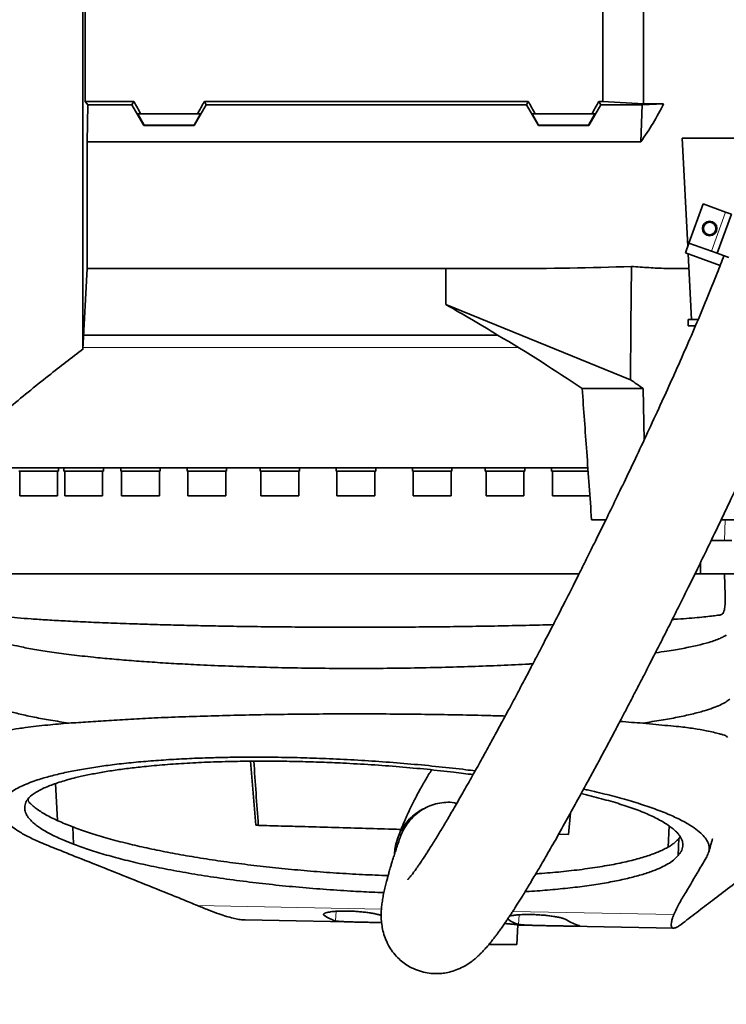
# Model space of a CAD drawing. Header units: millimetres. Extents: x 0 to 11920, y 0 to 8400.
# Tile 35 of 46: x 8871 to 9211, y 4651 to 5125. Entities that reach past the tile are written whole.
import ezdxf

# ---------------------------------------------------------------- set-up
doc = ezdxf.new("R2010")
doc.units = ezdxf.units.MM
doc.header["$LTSCALE"] = 20
doc.layers.add('THICK_LINE', color=7, linetype='Continuous')
doc.styles.add('SLDTEXTSTYLE0', font='TXT', dxfattribs={"width": 0.605})
doc.dimstyles.new('SLDDIMSTYLE0', dxfattribs={"dimtxt": 70, "dimasz": 70, "dimexe": 0, "dimexo": 0.0625, "dimgap": 17.5, "dimtad": 1, "dimdec": 4, "dimlfac": 20, "dimzin": 12, "dimdsep": 46, "dimtxsty": 'SLDTEXTSTYLE0', "dimsah": 1, "dimcen": 0.09, "dimadec": 1, "dimazin": 3, "dimtfac": 1, "dimtofl": 0, "dimtmove": 0, "dimatfit": 3, "dimfxl": 1, "dimfrac": 2, "dimtolj": 1, "dimtzin": 12, "dimarcsym": 0})

# ---------------------------------------------------------------- blocks, each defined once
blk = doc.blocks.new('_D_1')
at = {"layer": 'THICK_LINE'}
for p, q in [((10553.28, 5132.52), (11483.72, 5132.52)), ((6065.91, 4671.14), (5923.93, 4646.11))]:
    blk.add_line(p, q, dxfattribs=at)
blk.add_arc((8682.55, 5132.52), 2771.17, 190, 360, dxfattribs=at)
for points in [[(11453.72, 5132.52), (11442.84, 5062.66), (11462.84, 5062.4)], [(5953.47, 4651.31), (5956.67, 4580.68), (5976.32, 4584.4)]]:
    blk.add_solid(points, dxfattribs=at)
at = {"layer": 'THICK_LINE', "insert": (8817.13, 2453.12), "char_height": 70, "attachment_point": 1, "rotation": 5, "style": 'SLDTEXTSTYLE0'}
blk.add_mtext('170°', dxfattribs=at)

msp = doc.modelspace()

# ---------------------------------------------------------------- linework, layer by layer
at = {"color": 7, "linetype": 'Continuous', "lineweight": 35}
for p, q in [((8902.0248309, 5132.5242098), (8902.0248309, 5085.5393553)), ((9151.5467826, 5085.5393553), (9151.5467826, 5132.5242098)), ((9171.0467826, 5084.4278623), (9171.0467826, 5132.5242098)), ((8903.4539632, 5083.9753457), (8902.0248309, 5085.5393553)), ((8925.5555268, 5085.5393553), (8902.0248309, 5085.5393553)), ((8903.0467826, 5066.084722), (8903.4539632, 5083.9753457)), ((8903.4539632, 5083.9753457), (8924.6525455, 5083.9753457)), ((8924.6525455, 5083.9753457), (8925.5555268, 5085.5393553)), ((8930.4154626, 5073.9570109), (8924.6525455, 5083.9753457)), ((8954.6781026, 5073.9570109), (8960.4410197, 5083.9753457)), ((8959.5380384, 5085.5393553), (9115.5555268, 5085.5393553)), ((8960.4410197, 5083.9753457), (8959.5380384, 5085.5393553)), ((9114.6525455, 5083.9753457), (8960.4410197, 5083.9753457)), ((9114.6525455, 5083.9753457), (9115.5555268, 5085.5393553)), ((9120.4154626, 5073.9570109), (9114.6525455, 5083.9753457)), ((9144.6781026, 5073.9570109), (9150.4410197, 5083.9753457)), ((9149.5380384, 5085.5393553), (9151.5467826, 5085.5393553)), ((9150.4410197, 5083.9753457), (9149.5380384, 5085.5393553)), ((9170.4823236, 5083.9753457), (9150.4410197, 5083.9753457)), ((9171.0467826, 5084.4278623), (9151.5467826, 5085.5393553)), ((9169.7377704, 5066.084722), (9170.4823236, 5083.9753457)), ((9180.7725581, 5084.4278623), (9170.4823236, 5083.9753457)), ((9171.0467826, 5084.4278623), (9180.7725581, 5084.4278623)), ((8928.8966974, 5079.5242098), (8927.4374867, 5079.5242098)), ((8927.4374867, 5079.5242098), (8930.5335865, 5074.1616075)), ((8928.8966974, 5079.5242098), (8956.1968678, 5079.5242098)), ((8957.6560786, 5079.5242098), (8954.5599787, 5074.1616075)), ((8956.1968678, 5079.5242098), (8957.6560786, 5079.5242098)), ((9118.8966974, 5079.5242098), (9117.4374867, 5079.5242098)), ((9117.4374867, 5079.5242098), (9120.5335865, 5074.1616075)), ((9118.8966974, 5079.5242098), (9146.1968678, 5079.5242098)), ((9147.6560786, 5079.5242098), (9144.5599787, 5074.1616075)), ((9146.1968678, 5079.5242098), (9147.6560786, 5079.5242098)), ((8930.5335865, 5074.1616075), (8930.4154626, 5073.9570109)), ((8954.5599787, 5074.1616075), (8930.5335865, 5074.1616075)), ((8954.6781026, 5073.9570109), (8954.5599787, 5074.1616075)), ((9120.4154626, 5073.9570109), (9120.5335865, 5074.1616075)), ((9144.5599787, 5074.1616075), (9120.5335865, 5074.1616075)), ((9144.6781026, 5073.9570109), (9144.5599787, 5074.1616075)), ((8954.6781026, 5073.9570109), (8930.4154626, 5073.9570109)), ((9144.6781026, 5073.9570109), (9120.4154626, 5073.9570109)), ((8903.0467826, 5066.084722), (8903.0467826, 5005.0242098)), ((9169.7377704, 5066.084722), (8903.0467826, 5066.084722)), ((9237.9249203, 5067.8226479), (9189.6834225, 5067.8226479)), ((9189.6834225, 5067.8226479), (9192.4057196, 5015.8781251)), ((9192.9433179, 5017.3551643), (9199.7837208, 5036.1490167)), ((9210.5901859, 5032.215785), (9199.7837208, 5036.1490167)), ((9213.4092638, 5031.1897246), (9210.5901859, 5032.215785)), ((9206.5688609, 5012.3958722), (9213.4092638, 5031.1897246)), ((9192.9433179, 5017.3551643), (9191.2332172, 5012.6567011)), ((9203.7497831, 5013.4219326), (9192.9433179, 5017.3551643)), ((9191.2332172, 5012.6567011), (9208.0291194, 5006.5434927)), ((9206.5688609, 5012.3958722), (9203.7497831, 5013.4219326)), ((9192.6006305, 5012.1590034), (9194.2585398, 4980.5242098)), ((9212.2070167, 5010.3437513), (9206.5688609, 5012.3958722)), ((8901.0159885, 4966.2743507), (8903.0467826, 5005.0242098)), ((8903.0467826, 5005.0242098), (9105.7062327, 5005.0242098)), ((9075.7745008, 5005.0242098), (9075.7946125, 4987.7519839)), ((9188.5321447, 5005.0242098), (9192.9745492, 5005.0242098)), ((9164.8130103, 4951.4997174), (9075.7946125, 4987.7519839)), ((9192.5467826, 4980.5242098), (9192.5467826, 4977.5242098)), ((9194.2585398, 4980.5242098), (9192.5467826, 4980.5242098)), ((9194.2585398, 4980.5242098), (9197.3980841, 4980.5242098)), ((9196.1358567, 4977.5242098), (9192.5467826, 4977.5242098)), ((9195.7612179, 4977.5242098), (9195.7030839, 4976.5249864)), ((9100.8100959, 4973.0242098), (8901.3697337, 4973.0242098)), ((9141.5338107, 4947.2145091), (9170.9394399, 4947.2145091)), ((9171.3147342, 4922.3774512), (9170.9394399, 4947.2145091)), ((9144.3653549, 4909.0242098), (8846.0467826, 4909.0242098)), ((8889.1932988, 4907.5242098), (8889.1932988, 4909.0242098)), ((8891.8817209, 4909.0242098), (8891.8817209, 4907.5242098)), ((8910.8817209, 4907.5242098), (8910.8817209, 4909.0242098)), ((8919.3026856, 4909.0242098), (8919.3026856, 4907.5242098)), ((8938.3026856, 4907.5242098), (8938.3026856, 4909.0242098)), ((8951.2577651, 4909.0242098), (8951.2577651, 4907.5242098)), ((8970.2577651, 4907.5242098), (8970.2577651, 4909.0242098)), ((8986.3503692, 4909.0242098), (8986.3503692, 4907.5242098)), ((9005.3503692, 4907.5242098), (9005.3503692, 4909.0242098)), ((9023.0467826, 4909.0242098), (9023.0467826, 4907.5242098)), ((9042.0467826, 4907.5242098), (9042.0467826, 4909.0242098)), ((9059.743196, 4909.0242098), (9059.743196, 4907.5242098)), ((9078.743196, 4907.5242098), (9078.743196, 4909.0242098)), ((9094.8358001, 4909.0242098), (9094.8358001, 4907.5242098)), ((9113.8358001, 4907.5242098), (9113.8358001, 4909.0242098)), ((9126.7908796, 4909.0242098), (9126.7908796, 4907.5242098)), ((8889.1932988, 4907.5242098), (8870.1932988, 4907.5242098)), ((8870.5582988, 4907.5242098), (8870.5582988, 4895.5242098)), ((8888.8282988, 4895.5242098), (8888.8282988, 4907.5242098)), ((8910.8817209, 4907.5242098), (8891.8817209, 4907.5242098)), ((8892.2467209, 4907.5242098), (8892.2467209, 4895.5242098)), ((8910.5167209, 4895.5242098), (8910.5167209, 4907.5242098)), ((8938.3026856, 4907.5242098), (8919.3026856, 4907.5242098)), ((8919.6676856, 4907.5242098), (8919.6676856, 4895.5242098)), ((8937.9376856, 4895.5242098), (8937.9376856, 4907.5242098)), ((8970.2577651, 4907.5242098), (8951.2577651, 4907.5242098)), ((8951.6227651, 4907.5242098), (8951.6227651, 4895.5242098)), ((8969.8927651, 4895.5242098), (8969.8927651, 4907.5242098)), ((9005.3503692, 4907.5242098), (8986.3503692, 4907.5242098)), ((8986.7153692, 4907.5242098), (8986.7153692, 4895.5242098)), ((9004.9853692, 4895.5242098), (9004.9853692, 4907.5242098)), ((9042.0467826, 4907.5242098), (9023.0467826, 4907.5242098)), ((9023.4117826, 4907.5242098), (9023.4117826, 4895.5242098)), ((9041.6817826, 4895.5242098), (9041.6817826, 4907.5242098)), ((9078.743196, 4907.5242098), (9059.743196, 4907.5242098)), ((9060.108196, 4907.5242098), (9060.108196, 4895.5242098)), ((9078.378196, 4895.5242098), (9078.378196, 4907.5242098)), ((9113.8358001, 4907.5242098), (9094.8358001, 4907.5242098)), ((9095.2008001, 4907.5242098), (9095.2008001, 4895.5242098)), ((9113.4708001, 4895.5242098), (9113.4708001, 4907.5242098)), ((9144.4446959, 4907.5242098), (9126.7908796, 4907.5242098)), ((9127.1558796, 4907.5242098), (9127.1558796, 4895.5242098)), ((8870.5582988, 4895.5242098), (8880.9269594, 4895.5242098)), ((8880.9269594, 4895.5242098), (8888.8282988, 4895.5242098)), ((8892.2467209, 4895.5242098), (8904.4702973, 4895.5242098)), ((8904.4702973, 4895.5242098), (8910.5167209, 4895.5242098)), ((8919.6676856, 4895.5242098), (8933.6111922, 4895.5242098)), ((8933.6111922, 4895.5242098), (8937.9376856, 4895.5242098)), ((8951.6227651, 4895.5242098), (8967.0760471, 4895.5242098)), ((8967.0760471, 4895.5242098), (8969.8927651, 4895.5242098)), ((8986.7153692, 4895.5242098), (9003.4022873, 4895.5242098)), ((9003.4022873, 4895.5242098), (9004.9853692, 4895.5242098)), ((9023.4117826, 4895.5242098), (9041.0022818, 4895.5242098)), ((9041.0022818, 4895.5242098), (9041.6817826, 4895.5242098)), ((9060.108196, 4895.5242098), (9078.2327304, 4895.5242098)), ((9078.2327304, 4895.5242098), (9078.378196, 4895.5242098)), ((9095.2008001, 4895.5242098), (9113.4708001, 4895.5242098)), ((9127.1558796, 4895.5242098), (9145.4258796, 4895.5242098)), ((9152.9289756, 4884.0242098), (9146.06861, 4884.0242098)), ((9248.1475613, 4884.0242098), (9208.4752645, 4884.0242098)), ((9203.7676512, 4874.0242098), (9213.65032, 4874.0242098)), ((9198.5467826, 4858.0242098), (9198.5467826, 4863.4992146)), ((8855.0467826, 4858.0242098), (9140.1307785, 4858.0242098)), ((9196.024861, 4858.0242098), (9210.0467826, 4858.0242098)), ((9210.4085125, 4847.6656221), (9210.0467826, 4858.0242098)), ((8894.2636732, 4786.1503531), (8894.2683203, 4786.1496847)), ((9170.8297045, 4786.1503262), (9170.846781, 4786.1527827)), ((8984.2931002, 4736.9083024), (8981.7144284, 4767.7821002)), ((8888.7835269, 4739.2076196), (8887.8905716, 4756.9807096)), ((9135.940675, 4742.8936225), (9134.9993936, 4732.4192134)), ((8896.5458148, 4727.8567713), (8896.165602, 4736.1780692)), ((8984.2931002, 4736.9083024), (8985.5133742, 4736.9063133)), ((9183.4046431, 4736.6228103), (9182.8764219, 4726.4052201)), ((9134.9993936, 4732.4192134), (9130.1638738, 4732.5764423)), ((9135.0164281, 4732.4386902), (9130.2629029, 4732.5931783)), ((9187.7376793, 4722.3690204), (9188.17159, 4730.6745693)), ((8979.1228108, 4691.3075369), (9044.9264026, 4690.0608854)), ((9110.0503043, 4679.5235928), (9110.5501293, 4688.9901242)), ((9110.5410314, 4688.8178138), (9185.5512065, 4687.3967433))]:
    msp.add_line(p, q, dxfattribs=at)
at = {"color": 8, "linetype": 'Continuous', "lineweight": 18}
for p, q in [((9203.7497831, 5013.4219326), (9210.5901859, 5032.215785)), ((8901.055287, 4967.0242098), (9110.7873214, 4967.0242098)), ((9210.4266903, 4884.0242098), (9210.0894729, 4874.0242098)), ((8874.822167, 4748.3793825), (8874.7462765, 4749.8348209)), ((8956.196278, 4698.2780927), (9044.8367687, 4696.5987953)), ((9023.025469, 4695.4999626), (9022.6261435, 4690.883594)), ((9108.0216694, 4695.401755), (9185.6665987, 4693.930769)), ((9017.2057917, 4694.3970128), (9017.141682, 4693.6558781)), ((9111.2271831, 4693.8267955), (9110.8275528, 4689.2069028))]:
    msp.add_line(p, q, dxfattribs=at)
at = {"color": 7, "linetype": 'Continuous', "lineweight": 35, "flags": 128}
for points in [[(9164.8130103, 4951.4997174), (9165.0272171, 4977.5432186), (9165.25968, 5006.062279)], [(9054.3024125, 4734.9392839), (9051.2908004, 4735.0283277), (9043.0611447, 4735.270273), (9034.8025942, 4735.5110573), (9026.5306622, 4735.7502284), (9018.2608873, 4735.9873369), (9010.0088038, 4736.2219375), (9001.7899132, 4736.4535895), (8993.6196541, 4736.6818577), (8985.5133742, 4736.9063133)]]:
    msp.add_lwpolyline(points, dxfattribs=at)
at = {"color": 7, "linetype": 'Continuous', "lineweight": 35}
for radius in [3.5, 3]:
    msp.add_circle((9202.9413677, 5024.3579495), radius, dxfattribs=at)
for centre, major_axis, ratio, start_param, end_param in [((8889.9996945, 5132.5242098), (-85.07475, 146.9493494), 0.0453552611, 4.317285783, 4.3608035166), ((8995.0938707, 5132.5242098), (85.07475, 146.9493494), 0.0453552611, 1.9223817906, 1.9658995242), ((9079.9996945, 5132.5242098), (-85.07475, 146.9493494), 0.0453552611, 4.317285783, 4.3608035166), ((9185.0938707, 5132.5242098), (85.07475, 146.9493494), 0.0453552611, 1.9223817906, 1.9658995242), ((9040.0497642, 5132.5242098), (151.9485831, 0), 0.8390996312, 5.7350530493, 5.896385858), ((9080.2208489, 5132.5242098), (469.9651323, -7.4613932), 0.2708317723, 4.7709431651, 4.8986364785), ((9027.6147117, 4952.4118443), (192.2484273, -101.2051098), 0.249052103, 1.314063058, 1.4500438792), ((9037.5428921, 4945.5925898), (194.7446051, -102.5191698), 0.249052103, 1.1432029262, 1.3731971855), ((9026.164103, 4953.4082072), (248.7920697, -130.971312), 0.249052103, 1.08614054, 1.1157290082), ((9003.2683922, 3887.859933), (-127.8371038, 2059.0068294), 0.0185558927, 5.1362766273, 5.1528280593), ((9066.6042649, 5059.7165907), (41.998214, 369.2117111), 0.1888173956, 3.0305848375, 3.1129408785), ((9154.7828554, 5058.0460441), (41.998214, 369.2117111), 0.1888173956, 3.0309239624, 3.1132740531), ((9119.9876649, 5058.7052402), (-24.4019005, 370.4806565), 0.189753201, 2.9970519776, 3.0793983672)]:
    msp.add_ellipse(centre, major_axis=major_axis, ratio=ratio, start_param=start_param, end_param=end_param, dxfattribs=at)
for points, knots in [([(8901.0159885, 4966.2743507), (8901.0159708, 4966.3838342), (8901.0159351, 4966.6035623), (8901.016029, 4968.4027087), (8901.0159679, 4970.8171631), (8901.0159519, 4973.373334), (8901.0159997, 4976.2759978), (8901.01601, 4980.5651888), (8901.0159281, 4986.7754171), (8901.0160092, 4992.8687622), (8901.0160005, 4998.2990575), (8901.0159537, 5003.9789486), (8901.0159742, 5011.5987574), (8901.0160244, 5021.6010429), (8901.0159396, 5030.6753187), (8901.0159748, 5038.3790268), (8901.0160146, 5046.1995435), (8901.0159706, 5056.285088), (8901.015953, 5068.9346332), (8901.0160203, 5079.9558444), (8901.015988, 5089.0498008), (8901.0159495, 5096.6245166), (8901.0159735, 5104.9506187), (8901.0160097, 5114.0505421), (8901.0159839, 5123.2540428), (8901.0159616, 5129.4309603), (8901.0159505, 5132.5242098)], [0, 0, 0, 0, 0.0527172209, 0.1058009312, 0.1600380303, 0.1873370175, 0.2146865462, 0.2674035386, 0.3204855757, 0.3747211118, 0.4020190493, 0.4293671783, 0.4821277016, 0.5352553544, 0.5895395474, 0.6168628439, 0.6442366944, 0.6969575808, 0.7500441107, 0.8042843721, 0.8315845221, 0.8589349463, 0.8939310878, 0.9290336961, 0.9644618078, 1, 1, 1, 1]), ([(9209.835113, 5011.2092398), (9208.7621499, 5008.4135686), (9206.0551148, 5001.360223), (9201.4670157, 4990.1399935), (9196.1693488, 4977.5368641), (9190.7624651, 4965.0679704), (9185.3480414, 4952.8726644), (9179.6961378, 4940.4009474), (9173.8910192, 4927.8290883), (9168.0169176, 4915.3231844), (9162.4656653, 4903.6739837), (9157.2593532, 4892.8841978), (9152.4407408, 4883.0066034), (9148.0424172, 4874.0767156), (9144.0794561, 4866.0974566), (9140.4948667, 4858.9323683), (9136.9393532, 4851.8715893), (9133.4585768, 4845.0054946), (9130.1256871, 4838.4750878), (9127.30553, 4832.9810174), (9124.7850607, 4828.0942391), (9122.3475581, 4823.389228), (9119.7365752, 4818.373141), (9116.8485355, 4812.8532583), (9113.588327, 4806.6585918), (9109.8928777, 4799.685236), (9105.7860404, 4791.9976491), (9101.345452, 4783.7625456), (9096.7809376, 4775.3880367), (9092.3046318, 4767.2717881), (9088.0677732, 4759.6859837), (9084.0879217, 4752.6564265), (9080.3710605, 4746.187364), (9076.9238419, 4740.2842901), (9073.7990049, 4735.0298445), (9071.3209969, 4730.9468794), (9069.4356908, 4727.8973822), (9068.0429967, 4725.6788867), (9066.8120402, 4723.7482041), (9065.6339347, 4721.9289422), (9064.4163032, 4720.0816187), (9063.2464218, 4718.3465274), (9062.2078772, 4716.8434302), (9061.3771851, 4715.668292), (9060.6643124, 4714.682267), (9059.9960668, 4713.7789531), (9059.3368802, 4712.9111131), (9058.6648207, 4712.0567341), (9058.0779779, 4711.3441905), (9057.6300893, 4710.832231), (9057.5592525, 4710.7530798), (9057.5208959, 4710.7102211)], [0, 0, 0, 0, 0.02091935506, 0.05277853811, 0.08508610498, 0.11738266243, 0.14927495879, 0.18044035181, 0.21588517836, 0.24960824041, 0.28132981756, 0.31083318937, 0.33842507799, 0.36342198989, 0.3857382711, 0.40596053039, 0.42455854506, 0.4464237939, 0.46544407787, 0.48161724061, 0.49478052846, 0.50877469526, 0.5236682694, 0.53994646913, 0.55891914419, 0.58060090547, 0.60490536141, 0.63171878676, 0.66016768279, 0.68783007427, 0.7145151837, 0.7402167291, 0.76493565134, 0.78868085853, 0.81143793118, 0.83217254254, 0.84463537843, 0.85605305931, 0.8664619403, 0.87623026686, 0.88764811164, 0.90110293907, 0.91172473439, 0.92128136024, 0.92976632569, 0.9379339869, 0.94795559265, 0.95995033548, 0.9729800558, 0.98536927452, 1, 1, 1, 1]), ([(9188.5321447, 5005.0422495), (9186.3065432, 5005.0560536), (9181.4438219, 5005.0862142), (9173.6840262, 5005.4446744), (9168.0696349, 5005.8562759), (9165.25968, 5006.062279)], [0, 0, 0, 0, 0.2965479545, 0.6479282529, 1, 1, 1, 1]), ([(9053.805609, 4730.9468862), (9053.7751331, 4730.8608922), (9053.3690599, 4729.7150769), (9052.659213, 4727.6158732), (9051.7154268, 4724.7819207), (9050.9146353, 4722.2997114), (9050.2144589, 4720.0751428), (9049.6237716, 4718.1498114), (9049.1437341, 4716.5467082), (9048.7700623, 4715.2734819), (9048.3758896, 4713.9060425), (9047.9162269, 4712.2691633), (9047.3615797, 4710.2153597), (9046.7600655, 4707.8609421), (9046.1353315, 4705.1795314), (9045.5975914, 4702.5338035), (9045.1497825, 4699.8082549), (9044.8400802, 4697.1261489), (9044.6868987, 4694.4606143), (9044.7230921, 4691.6444159), (9045.0048834, 4688.6819207), (9045.6928786, 4685.286539), (9046.8570308, 4681.8000859), (9048.5183094, 4678.4436847), (9050.7087098, 4675.2595572), (9053.1525518, 4672.6047008), (9055.6910842, 4670.4931536), (9058.6550155, 4668.5777101), (9062.0986979, 4666.9867237), (9065.8701764, 4665.9183022), (9069.3877848, 4665.4534728), (9072.531912, 4665.4372587), (9075.4478136, 4665.7417123), (9078.5209603, 4666.4096072), (9081.7944908, 4667.5413854), (9085.1609551, 4669.2072015), (9087.8260104, 4670.9749423), (9089.6635739, 4672.4164025), (9090.8936655, 4673.475928), (9092.0464098, 4674.5421871), (9093.2595439, 4675.7444973), (9094.5426228, 4677.1040965), (9095.8242803, 4678.5497011), (9096.9986641, 4679.9471342), (9097.966905, 4681.1461573), (9098.7852951, 4682.1877943), (9099.6267387, 4683.2841594), (9100.6094216, 4684.5968049), (9101.7349393, 4686.1405607), (9102.9800655, 4687.8940164), (9104.2163022, 4689.6789675), (9105.3344853, 4691.3276609), (9106.2979368, 4692.7702164), (9107.2129171, 4694.1575119), (9108.5275396, 4696.1751695), (9110.3454919, 4699.0166749), (9112.9340924, 4703.1587621), (9116.0564811, 4708.2755885), (9119.7807973, 4714.5214582), (9123.994503, 4721.737611), (9128.6732516, 4729.9042348), (9133.673337, 4738.7834678), (9138.8173666, 4748.0581449), (9143.380442, 4756.3965247), (9147.3204951, 4763.6690181), (9150.6235186, 4769.8109479), (9153.8863237, 4775.9206192), (9157.0898151, 4781.9591265), (9160.1286536, 4787.7233818), (9162.8383278, 4792.8926198), (9165.1185044, 4797.2631804), (9166.9575666, 4800.8016856), (9168.488101, 4803.7555772), (9169.8966842, 4806.4810188), (9171.7293536, 4810.0360803), (9174.1953153, 4814.8380334), (9177.3982768, 4821.1089358), (9181.078831, 4828.3602964), (9184.8921306, 4835.927485), (9188.8021765, 4843.7430741), (9192.8046146, 4851.80117), (9197.2365966, 4860.7976165), (9202.1505518, 4870.8672112), (9207.5253878, 4882.0031394), (9213.3287014, 4894.1825488), (9219.4808562, 4907.2898606), (9225.9154466, 4921.2409872), (9232.5055265, 4935.8317224), (9239.1518937, 4950.9115023), (9245.7217015, 4966.3161963), (9251.6715785, 4980.7275619), (9255.2596888, 4990.0720997), (9256.8097315, 4994.1088854)], [0, 0, 0, 0, 0.0011116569, 0.0148121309, 0.0271569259, 0.0381207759, 0.0476873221, 0.0571367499, 0.064632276, 0.0702719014, 0.0756439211, 0.08465015, 0.0943426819, 0.1066924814, 0.1198729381, 0.1337463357, 0.146257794, 0.1585796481, 0.1705051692, 0.1814308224, 0.1916617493, 0.2003022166, 0.2089597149, 0.2176297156, 0.2245309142, 0.2315541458, 0.2378359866, 0.2436162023, 0.2512077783, 0.2584729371, 0.2651820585, 0.2711549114, 0.2773067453, 0.2844441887, 0.29256511, 0.3016445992, 0.3106824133, 0.3163674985, 0.3218236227, 0.3277145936, 0.3343241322, 0.3416551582, 0.3495987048, 0.3566990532, 0.3620796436, 0.3665427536, 0.3715482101, 0.377457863, 0.3842793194, 0.3914687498, 0.3988973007, 0.4049422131, 0.4097270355, 0.414498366, 0.4195643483, 0.4303965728, 0.4423389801, 0.4576982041, 0.4744822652, 0.4927623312, 0.5126125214, 0.5334435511, 0.5539634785, 0.5740685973, 0.5869472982, 0.5996014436, 0.6120140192, 0.6241691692, 0.6359287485, 0.6463036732, 0.6546063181, 0.6614576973, 0.6668473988, 0.671678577, 0.6771620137, 0.6872678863, 0.6991093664, 0.7126845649, 0.7279820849, 0.7411950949, 0.7557670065, 0.7720546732, 0.7900083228, 0.8099253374, 0.8313897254, 0.8542619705, 0.8783615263, 0.9034596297, 0.9288108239, 0.9545577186, 0.9803692, 1, 1, 1, 1]), ([(8864.9060019, 4937.5628966), (8871.3923988, 4942.8957285), (8883.3317607, 4952.71175), (8895.5933522, 4962.1203867), (8901.1934865, 4966.4175148)], [0, 0, 0, 0, 0.5432783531, 1, 1, 1, 1]), ([(9146.06861, 4884.0242098), (9145.2871458, 4894.9390521), (9143.7790546, 4916.002817), (9142.2638602, 4937.0659101), (9141.5338107, 4947.2145091)], [0, 0, 0, 0, 0.518180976, 1, 1, 1, 1]), ([(9217.6609122, 4858.0242098), (9216.211511, 4858.0242098), (9213.5521545, 4858.0242098), (9211.1429319, 4858.0242098), (9210.0467826, 4858.0242098)], [0, 0, 0, 0, 0.54501951, 1, 1, 1, 1]), ([(9184.9494549, 4836.0519785), (9185.279327, 4836.0721824), (9187.8412129, 4836.2290924), (9191.852036, 4836.5350436), (9196.9843427, 4836.9504046), (9201.2432961, 4837.3697271), (9204.7179104, 4837.7503931), (9206.9020605, 4838.1089852), (9208.2330906, 4838.2144161), (9209.0068259, 4838.5468613), (9209.6185213, 4839.3213048), (9210.1109269, 4840.7790803), (9210.3952011, 4843.2413476), (9210.484756, 4845.6930944), (9210.4052671, 4847.2556723), (9210.3844556, 4847.664782)], [0, 0, 0, 0, 0.0182402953, 0.141659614, 0.265661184, 0.3861215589, 0.5071228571, 0.6264637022, 0.6779505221, 0.7295535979, 0.7815185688, 0.8340706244, 0.9041039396, 0.9748927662, 1, 1, 1, 1]), ([(8854.448794, 4839.173716), (8854.4375668, 4839.1606142), (8854.3985651, 4839.1151003), (8854.8716106, 4838.7655428), (8855.9104279, 4838.5196436), (8857.5688444, 4838.1805843), (8860.1532179, 4837.799075), (8863.9718996, 4837.3439937), (8869.3879902, 4836.8405467), (8876.0048364, 4836.3184654), (8883.7390539, 4835.8098727), (8892.5215214, 4835.308837), (8902.2717042, 4834.8293663), (8913.0590535, 4834.3741051), (8923.8875564, 4833.9758166), (8934.4669823, 4833.6446458), (8944.5393143, 4833.3644724), (8955.1800826, 4833.1081405), (8966.3515475, 4832.8854118), (8978.7569157, 4832.674201), (8992.3007981, 4832.5025792), (9006.9864366, 4832.3718762), (9022.0141775, 4832.299299), (9037.0799355, 4832.2896638), (9052.0533343, 4832.3334066), (9066.8135544, 4832.443842), (9081.4863162, 4832.6026328), (9095.7851695, 4832.8277477), (9109.5395079, 4833.0976869), (9120.1421518, 4833.3479616), (9125.9459798, 4833.5196047), (9127.6046899, 4833.5686596)], [0, 0, 0, 0, 0.0104414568, 0.0362724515, 0.0621824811, 0.089375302, 0.1166598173, 0.1553390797, 0.194283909, 0.2336397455, 0.2735584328, 0.3125914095, 0.3518976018, 0.3916272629, 0.4319370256, 0.4627885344, 0.4938975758, 0.5251447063, 0.5576017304, 0.5902158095, 0.6291717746, 0.6684006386, 0.7080522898, 0.7482832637, 0.7872041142, 0.8263973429, 0.8660121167, 0.9062044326, 0.9451247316, 0.9843168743, 1, 1, 1, 1]), ([(8852.7631196, 4831.4364267), (8852.7118361, 4831.2613218), (8852.586341, 4830.8328254), (8852.9085655, 4829.8527929), (8853.7552509, 4828.9227185), (8855.3433926, 4827.7816062), (8857.7640175, 4826.6131924), (8861.1730671, 4825.3785373), (8865.4266107, 4824.1632692), (8870.8441481, 4822.9007819), (8877.6051152, 4821.5993675), (8885.8990995, 4820.2814481), (8895.352708, 4819.0237841), (8905.1115667, 4817.932854), (8914.8609337, 4816.9974031), (8924.3155803, 4816.2064116), (8934.3148487, 4815.4772396), (8944.8224944, 4814.8194446), (8956.555062, 4814.1914917), (8969.5798825, 4813.6204574), (8983.9245452, 4813.1347702), (8998.7714296, 4812.7689147), (9013.8009961, 4812.5400105), (9028.8952281, 4812.4420213), (9043.895702, 4812.4752729), (9058.972897, 4812.63989), (9073.8216596, 4812.937379), (9088.3547095, 4813.3575895), (9102.3552961, 4813.9104569), (9112.2149394, 4814.3637498), (9117.1821757, 4814.6653764), (9117.8142006, 4814.703755)], [0, 0, 0, 0, 0.0166141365, 0.0406561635, 0.0682172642, 0.0958678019, 0.1289904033, 0.1622698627, 0.1957081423, 0.2293084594, 0.2694501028, 0.3098740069, 0.350737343, 0.3922028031, 0.4243257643, 0.4565948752, 0.489012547, 0.5215818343, 0.5543047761, 0.5939936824, 0.6339640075, 0.6742239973, 0.7151772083, 0.7546158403, 0.7943320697, 0.8343322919, 0.8750141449, 0.9144544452, 0.954170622, 0.9941687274, 1, 1, 1, 1]), ([(9176.8317866, 4820.0059764), (9178.7151772, 4820.2668215), (9183.5970494, 4820.9429492), (9190.3361262, 4822.1209412), (9197.1300071, 4823.5202609), (9202.061159, 4824.8165157), (9205.5755072, 4825.9529834), (9207.9229458, 4826.8787702), (9209.4293995, 4827.6908523), (9210.3874016, 4828.1126431), (9210.7722336, 4828.4865908), (9210.964601, 4828.6735174)], [0, 0, 0, 0, 0.1025075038, 0.265706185, 0.4306337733, 0.5979274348, 0.704483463, 0.8113516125, 0.9055581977, 0.9527910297, 1, 1, 1, 1]), ([(8851.115074, 4800.7867733), (8851.0894146, 4800.699257), (8850.8935517, 4800.0312306), (8851.4734474, 4798.7811596), (8853.0828808, 4797.0492277), (8855.883614, 4795.3384461), (8859.7515395, 4793.6597157), (8864.6775691, 4792.0272663), (8870.6145894, 4790.4504646), (8877.5353659, 4788.9402485), (8885.3379685, 4787.4942272), (8891.2889793, 4786.5982297), (8894.2636732, 4786.1503531)], [0, 0, 0, 0, 0.0165453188, 0.126293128, 0.2360311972, 0.3457493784, 0.4554390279, 0.5650912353, 0.6738990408, 0.7826564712, 0.8913578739, 1, 1, 1, 1]), ([(9170.846781, 4786.1527827), (9173.8196197, 4786.6005008), (9179.7669182, 4787.4961812), (9187.5648255, 4788.9416237), (9194.4819316, 4790.45117), (9200.1095493, 4791.9461162), (9204.6007079, 4793.4063278), (9208.0732977, 4794.8186475), (9210.8297354, 4796.2552043), (9211.9998403, 4797.2276068), (9212.5849468, 4797.713853)], [0, 0, 0, 0, 0.1347545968, 0.2695826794, 0.4044802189, 0.539440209, 0.6545351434, 0.7696645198, 0.8848216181, 1, 1, 1, 1]), ([(8894.2683203, 4786.1496847), (8897.2984438, 4786.3137855), (8903.367258, 4786.6424509), (8913.4036862, 4787.3395942), (8924.0540183, 4788.045989), (8935.8133232, 4788.6686572), (8948.722801, 4789.1621094), (8962.7720174, 4789.6184383), (8977.3350949, 4789.9865977), (8992.1953555, 4790.2751649), (9007.2604796, 4790.468413), (9022.4235354, 4790.5633368), (9037.6596584, 4790.5704541), (9052.7784499, 4790.4956913), (9067.6908914, 4790.3401834), (9082.2860058, 4790.0969117), (9094.6029239, 4789.8299017), (9101.8165529, 4789.6112073), (9104.4486682, 4789.5314099)], [0, 0, 0, 0, 0.0593093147, 0.1187863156, 0.1782599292, 0.2375646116, 0.3044285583, 0.3715409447, 0.4386494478, 0.5055080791, 0.571030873, 0.6367937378, 0.7025569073, 0.7680801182, 0.8327955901, 0.8977402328, 0.9626873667, 1, 1, 1, 1]), ([(8852.2553807, 4777.8807293), (8852.2471747, 4778.060736), (8852.2297103, 4778.4438355), (8852.643448, 4778.9683894), (8853.4250091, 4779.540429), (8854.6210928, 4780.1215468), (8856.6521264, 4780.8659219), (8859.8088345, 4781.7285796), (8864.4992412, 4782.6643073), (8869.110959, 4783.4017577), (8873.8510838, 4784.0611991), (8878.4271662, 4784.5905104), (8883.6891829, 4785.1989719), (8888.9798953, 4785.6386909), (8892.5010505, 4785.9796662), (8894.2634462, 4786.1503299)], [0, 0, 0, 0, 0.0569236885, 0.1211478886, 0.1854992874, 0.2518049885, 0.3203246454, 0.4395526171, 0.5447844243, 0.654377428, 0.7093859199, 0.7895898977, 0.8700488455, 0.9349573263, 1, 1, 1, 1]), ([(9159.7307663, 4786.9746772), (9161.5875946, 4786.7973281), (9165.4204143, 4786.4312486), (9168.9896187, 4786.2458879), (9170.8297045, 4786.1503262)], [0, 0, 0, 0, 0.4844548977, 1, 1, 1, 1]), ([(9170.8472601, 4786.1527337), (9172.9343244, 4785.8852352), (9177.1105118, 4785.3499744), (9182.8677088, 4784.9549851), (9189.1352049, 4784.3697415), (9195.4832792, 4783.4939019), (9200.9231401, 4782.5943287), (9204.9255787, 4781.7084243), (9207.5145912, 4780.984849), (9209.3753109, 4780.5562234), (9210.7092184, 4780.2165895), (9211.3135249, 4779.5425959), (9211.615321, 4779.2059974)], [0, 0, 0, 0, 0.0951531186, 0.1904001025, 0.2855677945, 0.4321830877, 0.5787995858, 0.6833145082, 0.7878306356, 0.858597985, 0.9293825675, 1, 1, 1, 1]), ([(8956.196278, 4698.2780927), (8953.8595542, 4699.2447406), (8949.1854372, 4701.1783132), (8939.4148909, 4705.0271721), (8922.7422599, 4711.7819369), (8904.5311461, 4719.0194403), (8888.4777094, 4725.4281146), (8879.9191922, 4728.8923859), (8873.6773929, 4731.8363983), (8869.3312584, 4734.4106849), (8865.7389439, 4737.0524838), (8863.0557632, 4739.7586504), (8861.3363148, 4742.7236572), (8860.9495463, 4745.6689076), (8861.8360683, 4748.3243739), (8863.6174673, 4750.6278681), (8865.9019999, 4752.5923015), (8868.6782016, 4754.3641949), (8871.8897331, 4755.9897766), (8875.3427706, 4757.437357), (8879.7177589, 4758.9905609), (8885.218071, 4760.6160483), (8892.0145007, 4762.2509141), (8899.3572533, 4763.7068324), (8906.997259, 4764.964971), (8915.2892172, 4766.0970912), (8924.1206628, 4767.08704), (8933.6522288, 4767.9389604), (8943.4419977, 4768.6191693), (8953.5119932, 4769.1375393), (8962.9657473, 4769.4708159), (8972.6613203, 4769.6814392), (8982.570037, 4769.7690663), (8993.9011234, 4769.7110608), (9005.7700269, 4769.4815947), (9018.5213305, 4769.0522964), (9031.7449619, 4768.4103013), (9045.4171151, 4767.5363017), (9059.0506748, 4766.4548773), (9072.4838313, 4765.1618578), (9082.8229292, 4764.038804), (9088.5045353, 4763.2954638), (9089.9675988, 4763.1040472)], [0, 0, 0, 0, 0.0265172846, 0.0530421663, 0.1060864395, 0.2121818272, 0.2523479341, 0.2825074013, 0.3073858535, 0.332267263, 0.3518431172, 0.3785153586, 0.4053691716, 0.4328042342, 0.4604396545, 0.4811893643, 0.5006312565, 0.5200729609, 0.5368587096, 0.5536443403, 0.5691491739, 0.5917860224, 0.614422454, 0.6351776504, 0.6559322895, 0.6755078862, 0.6966357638, 0.717183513, 0.7377309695, 0.7573554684, 0.7769797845, 0.7918695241, 0.8114118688, 0.8309541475, 0.8523254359, 0.8736967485, 0.897137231, 0.9205779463, 0.9443705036, 0.9681634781, 0.9918018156, 1, 1, 1, 1]), ([(9088.9683473, 4761.3151545), (9085.9081815, 4761.7120648), (9078.6882633, 4762.6485043), (9066.8173319, 4763.9021802), (9053.5118893, 4765.1151565), (9039.9300804, 4766.115752), (9027.3453164, 4766.8369434), (9015.9292979, 4767.3230727), (9005.6721966, 4767.6311421), (8995.4805467, 4767.805206), (8985.3703539, 4767.8430549), (8974.7682803, 4767.7349342), (8963.74445, 4767.4456084), (8952.4897649, 4766.9372941), (8941.6936772, 4766.2293661), (8932.1475713, 4765.3867407), (8923.776624, 4764.4556772), (8916.4758962, 4763.4779512), (8909.6437739, 4762.3857729), (8903.2909784, 4761.1805458), (8896.7371827, 4759.7060963), (8890.2535486, 4757.917103), (8884.2114612, 4755.76021), (8879.1968917, 4753.4324774), (8876.8856007, 4751.7551359), (8875.7255917, 4750.9132984)], [0, 0, 0, 0, 0.0355977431, 0.0839865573, 0.1323738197, 0.1815264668, 0.2306781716, 0.2675293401, 0.3043806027, 0.3417464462, 0.3791123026, 0.4168518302, 0.4622185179, 0.5080538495, 0.5538904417, 0.6001965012, 0.6373299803, 0.6744640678, 0.7120196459, 0.7495757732, 0.78743293, 0.839573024, 0.8921055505, 0.9458490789, 1, 1, 1, 1]), ([(9069.0054215, 4763.6347877), (9068.9722486, 4763.5823334), (9068.4865151, 4762.8142737), (9067.5456766, 4761.2801818), (9066.175623, 4758.9995183), (9064.7787339, 4756.5952052), (9063.2744213, 4753.917782), (9061.6014543, 4750.8159219), (9059.7930105, 4747.2866773), (9058.2162047, 4744.0192361), (9056.9379347, 4741.2278856), (9055.9776097, 4739.0450571), (9055.118458, 4737.0129025), (9054.3537417, 4735.1365326), (9053.6705259, 4733.3954644), (9053.109037, 4731.9235578), (9052.7875816, 4731.0380304), (9052.6674269, 4730.7070349)], [0, 0, 0, 0, 0.0053764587, 0.078724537, 0.1544133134, 0.2324290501, 0.3139909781, 0.4122657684, 0.5247922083, 0.6395006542, 0.7061521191, 0.7705124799, 0.8286360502, 0.8799677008, 0.9292649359, 0.973560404, 1, 1, 1, 1]), ([(9167.5390838, 4744.5548535), (9164.9848587, 4745.4308151), (9159.8588699, 4747.188753), (9151.0077358, 4749.7405919), (9144.3676014, 4751.3613144), (9141.0563501, 4752.1695239)], [0, 0, 0, 0, 0.3324026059, 0.6670876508, 1, 1, 1, 1]), ([(9142.2337598, 4754.3208931), (9143.082857, 4754.1420835), (9147.5604246, 4753.1991619), (9154.9356317, 4751.3683737), (9164.3204669, 4748.8258676), (9172.8247403, 4746.1545778), (9180.4412669, 4743.3867532), (9187.0602465, 4740.5411501), (9192.3665596, 4737.7670586), (9196.4623596, 4735.0915269), (9199.3778338, 4732.6147028), (9201.3609107, 4730.2246385), (9202.4877365, 4727.9739356), (9202.929781, 4725.7160772), (9202.398866, 4723.4751216), (9200.5943822, 4719.9388512), (9196.6673344, 4713.6705256), (9192.6292798, 4706.347831), (9188.1305691, 4699.3013509), (9186.4879787, 4695.7210861), (9185.6665987, 4693.930769)], [0, 0, 0, 0, 0.0100494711, 0.0529941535, 0.0964100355, 0.1407733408, 0.1855027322, 0.2305259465, 0.2762259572, 0.3161272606, 0.3560282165, 0.3925559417, 0.4290854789, 0.4634879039, 0.5017164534, 0.5399713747, 0.6417098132, 0.8201843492, 0.9100828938, 1, 1, 1, 1]), ([(8875.724965, 4750.9133121), (8875.3580885, 4750.5299245), (8874.6238006, 4749.7625903), (8873.8396451, 4748.5839101), (8873.2883266, 4747.3857378), (8872.993289, 4746.161638), (8872.9545854, 4744.91472), (8873.1801634, 4743.6450719), (8873.6703381, 4742.3607327), (8874.4412336, 4741.0372002), (8875.5114087, 4739.676946), (8876.9023294, 4738.2799646), (8878.5944013, 4736.8749389), (8880.5985925, 4735.4557316), (8882.9182949, 4734.026345), (8885.55945, 4732.5874547), (8888.5164484, 4731.1505929), (8892.0948505, 4729.567878), (8894.933798, 4728.4764871), (8896.5458148, 4727.8567713)], [0, 0, 0, 0, 0.0538974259, 0.1078734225, 0.1620855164, 0.2163761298, 0.2715622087, 0.3268308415, 0.3823485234, 0.4379493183, 0.4970222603, 0.5561955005, 0.6156739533, 0.6752550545, 0.7360178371, 0.7968908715, 0.8581016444, 0.9194269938, 1, 1, 1, 1]), ([(8896.165602, 4736.1780692), (8895.7931613, 4736.3177882), (8894.1666571, 4736.9279618), (8891.4443936, 4738.0177167), (8888.164935, 4739.4554084), (8885.178979, 4740.9068251), (8882.4745133, 4742.3787016), (8880.06578, 4743.8667015), (8877.9707548, 4745.3698153), (8876.1810008, 4746.8762858), (8875.2756034, 4747.878016), (8874.8224576, 4748.3793757)], [0, 0, 0, 0, 0.0350984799, 0.1532803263, 0.2716848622, 0.3907631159, 0.5100667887, 0.631950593, 0.7540718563, 0.8769145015, 1, 1, 1, 1]), ([(9081.1149899, 4747.4990616), (9080.7430385, 4747.590647), (9079.0209023, 4748.0146875), (9075.9166755, 4748.0419207), (9071.9224936, 4747.5672942), (9068.1471594, 4746.3971121), (9064.5847059, 4744.609981), (9061.3488117, 4742.2519927), (9058.4590843, 4739.3458201), (9056.0604748, 4735.9271541), (9054.5069942, 4733.069279), (9053.9851053, 4731.3111294), (9053.8708941, 4730.9263721)], [0, 0, 0, 0, 0.033063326, 0.1530833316, 0.2650426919, 0.3802529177, 0.4923651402, 0.607515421, 0.7237503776, 0.843024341, 0.9656471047, 1, 1, 1, 1]), ([(9264.1586954, 4747.0669173), (9263.4485954, 4746.4070865), (9262.0279851, 4745.0870435), (9258.4162126, 4742.4555685), (9252.5461653, 4737.844627), (9239.7447902, 4728.0204286), (9223.0814208, 4715.2088188), (9207.3679255, 4703.1021503), (9196.6980761, 4694.9414917), (9191.7108091, 4691.0839824), (9189.2171751, 4689.1552273)], [0, 0, 0, 0, 0.0340965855, 0.0682128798, 0.1364418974, 0.2728987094, 0.5771863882, 0.8001732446, 0.9000865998, 1, 1, 1, 1]), ([(9065.9996068, 4745.2016167), (9065.854061, 4745.1508277), (9064.4966284, 4744.677144), (9062.1290757, 4743.182396), (9059.0312833, 4740.7457964), (9056.3477293, 4737.7196106), (9054.1163108, 4734.2552617), (9052.4407458, 4730.3671491), (9051.3774376, 4726.5518318), (9051.2025354, 4724.0272434), (9051.1278639, 4722.9494127)], [0, 0, 0, 0, 0.0165713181, 0.1545523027, 0.2963427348, 0.4380704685, 0.5835008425, 0.7327752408, 0.8859128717, 1, 1, 1, 1]), ([(9187.7376793, 4722.3690204), (9188.0924595, 4722.7827668), (9188.8026082, 4723.6109459), (9189.5043914, 4724.8838842), (9189.9385038, 4726.1784087), (9190.0761412, 4727.5023333), (9189.9167572, 4728.8518594), (9189.4522374, 4730.2267548), (9188.6824886, 4731.6170862), (9187.6045063, 4733.0221562), (9186.2172048, 4734.4380456), (9184.5188981, 4735.8640188), (9182.511418, 4737.2960605), (9180.1796801, 4738.7406701), (9177.5218818, 4740.1936573), (9174.52253, 4741.653731), (9171.2274195, 4743.1104583), (9168.7693293, 4744.0730751), (9167.5390838, 4744.5548535)], [0, 0, 0, 0, 0.0600918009, 0.1202832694, 0.1807757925, 0.2413690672, 0.3031126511, 0.3649622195, 0.4271327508, 0.4894110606, 0.5520067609, 0.6147128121, 0.6777540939, 0.7409083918, 0.8053700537, 0.8699545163, 0.9349137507, 1, 1, 1, 1]), ([(9048.0318703, 4712.6701303), (9043.912521, 4712.8335338), (9035.6139254, 4713.1627166), (9023.1087495, 4713.904372), (9010.6431619, 4714.8236567), (8998.3476593, 4715.9344976), (8986.2899456, 4717.2180277), (8974.5539286, 4718.6629774), (8963.1473692, 4720.2689618), (8952.1525532, 4722.0326954), (8941.6235773, 4723.9419322), (8931.7042971, 4725.9676721), (8922.1192059, 4728.1741565), (8913.0201737, 4730.5623893), (8904.5503406, 4733.1233927), (8899.1575612, 4735.0147631), (8896.5208784, 4736.0399339), (8896.165602, 4736.1780692)], [0, 0, 0, 0, 0.0674214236, 0.13582317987, 0.20397868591, 0.27206601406, 0.34038722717, 0.4087175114, 0.47681725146, 0.54639162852, 0.61619189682, 0.68600283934, 0.75559181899, 0.83299226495, 0.91053710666, 0.98794543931, 1, 1, 1, 1]), ([(9054.2726904, 4734.9191996), (9052.8348382, 4734.9618991), (9046.6527075, 4735.1454879), (9035.4394988, 4735.471576), (9020.7535542, 4735.8935945), (9007.2339968, 4736.2750789), (8995.0600349, 4736.6138293), (8987.8869839, 4736.8100105), (8984.2931002, 4736.9083024)], [0, 0, 0, 0, 0.0617728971, 0.2655962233, 0.4753352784, 0.6850753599, 0.842214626, 1, 1, 1, 1]), ([(9188.17159, 4730.6745693), (9188.0684744, 4730.5451756), (9187.6448236, 4730.0135611), (9186.7410799, 4729.091789), (9185.3061179, 4727.9218719), (9183.5895403, 4726.7754117), (9181.5826907, 4725.6477487), (9179.2812427, 4724.5429819), (9176.6768157, 4723.4627569), (9173.7819859, 4722.4160563), (9170.6385815, 4721.4180212), (9167.2650729, 4720.4705381), (9163.67154, 4719.5729258), (9159.8158343, 4718.7154547), (9155.6739343, 4717.8950025), (9151.2498282, 4717.1156499), (9146.536542, 4716.3796773), (9141.5672722, 4715.6945658), (9136.4928359, 4715.08097), (9131.3556273, 4714.534885), (9126.1616709, 4714.0571393), (9122.0949034, 4713.7198102), (9119.7069189, 4713.5596317), (9119.1727034, 4713.5237982)], [0, 0, 0, 0, 0.0162571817, 0.0667927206, 0.1174107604, 0.1682809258, 0.2192365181, 0.2711798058, 0.3232163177, 0.3755396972, 0.4279609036, 0.4784974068, 0.5291243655, 0.5800303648, 0.6310319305, 0.6831399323, 0.7353530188, 0.7878909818, 0.8405405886, 0.8888665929, 0.9372813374, 0.9859692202, 1, 1, 1, 1]), ([(9188.7458797, 4731.4126047), (9188.6767055, 4731.2968219), (9188.5277378, 4731.0474816), (9188.2958169, 4730.8046437), (9188.17159, 4730.6745693)], [0, 0, 0, 0, 0.4643566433, 1, 1, 1, 1]), ([(9202.4127788, 4723.7619266), (9202.55013, 4724.2382739), (9202.9122713, 4725.4942151), (9203.4426107, 4727.3351647), (9203.8490099, 4728.7593953), (9204.093242, 4729.6233064), (9204.2389314, 4730.1420841), (9204.3114556, 4730.4103987), (9204.3035828, 4730.4100015), (9204.3002637, 4730.409834)], [0, 0, 0, 0, 0.1104761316, 0.2912823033, 0.4636862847, 0.5943603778, 0.7352436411, 0.8883779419, 1, 1, 1, 1]), ([(8896.5458148, 4727.8567713), (8896.7070215, 4727.7938026), (8899.079864, 4726.8669508), (8904.0633706, 4725.0911675), (8912.2164614, 4722.5854509), (8921.268885, 4720.1626035), (8931.1683791, 4717.8420866), (8941.8935499, 4715.6431142), (8953.36487, 4713.5787155), (8965.4775775, 4711.6694509), (8977.9522701, 4709.9616499), (8990.6976706, 4708.4660219), (9003.5996199, 4707.1792966), (9016.7365991, 4706.0872026), (9028.9804153, 4705.2817573), (9038.7575181, 4704.7640241), (9044.0820026, 4704.5696295), (9046.0129025, 4704.4991333)], [0, 0, 0, 0, 0.0055678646, 0.0819548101, 0.1586068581, 0.2352469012, 0.3116174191, 0.3881562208, 0.4649928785, 0.5418133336, 0.6183299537, 0.6914852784, 0.7649283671, 0.8383617, 0.9115036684, 0.9679072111, 1, 1, 1, 1]), ([(9114.0068164, 4704.9385997), (9114.2118987, 4704.9501014), (9116.1879868, 4705.0609269), (9119.8182475, 4705.3161415), (9124.8795658, 4705.707179), (9129.8182567, 4706.1522832), (9134.634676, 4706.6450219), (9139.3182993, 4707.1876906), (9143.8342679, 4707.7763539), (9148.1586912, 4708.4081224), (9152.2825214, 4709.0804795), (9156.206063, 4709.7924831), (9159.9369369, 4710.5454095), (9163.4875739, 4711.3425746), (9166.8445695, 4712.1825909), (9170.0029318, 4713.0655503), (9172.9392184, 4713.9855782), (9176.2214875, 4715.1435124), (9179.6368659, 4716.5667494), (9182.9286187, 4718.2883443), (9185.5675399, 4720.0932486), (9187.0219473, 4721.4713004), (9187.6345209, 4722.2396319), (9187.7376793, 4722.3690204)], [0, 0, 0, 0, 0.0050412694, 0.0485756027, 0.092330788, 0.1361592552, 0.1808195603, 0.2255557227, 0.2705202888, 0.3155607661, 0.3602068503, 0.4049248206, 0.4498586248, 0.4948640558, 0.5406804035, 0.5865705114, 0.6326816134, 0.6788658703, 0.7544482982, 0.8303453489, 0.907198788, 0.9843721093, 1, 1, 1, 1]), ([(8979.1233745, 4691.338637), (8978.907123, 4691.3342423), (8978.0561981, 4691.3169497), (8976.16611, 4691.5809668), (8973.4085056, 4692.1388724), (8970.205709, 4693.0133907), (8966.3332764, 4694.2698553), (8961.7637041, 4695.9586122), (8958.0541238, 4697.5040839), (8956.196278, 4698.2780927)], [0, 0, 0, 0, 0.0490071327, 0.1928374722, 0.3392777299, 0.4868014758, 0.6346694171, 0.8170337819, 1, 1, 1, 1]), ([(9044.7326968, 4693.4870465), (9044.595019, 4693.5378954), (9044.2919085, 4693.6498439), (9043.7092661, 4693.8236948), (9043.0156242, 4694.0062945), (9042.2343385, 4694.1873233), (9041.3609806, 4694.3674823), (9040.4134672, 4694.5417124), (9039.4062371, 4694.7074575), (9038.3428121, 4694.8639587), (9037.2103055, 4695.0120789), (9035.6650789, 4695.1897056), (9034.0562543, 4695.3394413), (9032.4240483, 4695.4563381), (9031.1967633, 4695.5265894), (9029.5866626, 4695.5957979), (9028.0066469, 4695.6299654), (9026.4878754, 4695.628477), (9025.0259714, 4695.6041566), (9023.6489695, 4695.5466582), (9022.1927073, 4695.4451421), (9020.966791, 4695.3255722), (9019.9476439, 4695.1840676), (9018.9545436, 4695.0075278), (9018.2367677, 4694.8354942), (9017.6605314, 4694.6387836), (9017.319453, 4694.483569), (9017.0762077, 4694.3230169), (9016.9319581, 4694.1581014), (9016.892782, 4693.9895596), (9016.9526682, 4693.8210784), (9017.0794895, 4693.7102351), (9017.141682, 4693.6558781)], [0, 0, 0, 0, 0.02525547, 0.0556023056, 0.0848979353, 0.1143985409, 0.1445503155, 0.1749300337, 0.203966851, 0.233212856, 0.2631289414, 0.2932816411, 0.3501503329, 0.3790422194, 0.4083854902, 0.435964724, 0.4916776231, 0.5198727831, 0.5470290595, 0.60186606, 0.629598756, 0.6734445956, 0.7178711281, 0.7403030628, 0.7965952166, 0.8251456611, 0.854086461, 0.8828864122, 0.9118813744, 0.941488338, 0.9713061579, 1, 1, 1, 1]), ([(9022.6261435, 4690.883594), (9022.7235695, 4690.8608287), (9022.9192771, 4690.8150981), (9023.3762475, 4690.7498518), (9023.9578358, 4690.6872275), (9024.8432731, 4690.6140863), (9025.8937121, 4690.5501855), (9027.0637841, 4690.4945627), (9028.3279578, 4690.4428457), (9029.7231438, 4690.3962015), (9031.2134394, 4690.3536684), (9032.7594254, 4690.313461), (9034.3739483, 4690.2760775), (9036.0173052, 4690.2408377), (9037.670967, 4690.2068473), (9039.3249156, 4690.1745359), (9040.9392748, 4690.1442554), (9042.5133012, 4690.1157665), (9043.8601417, 4690.0924683), (9044.7363518, 4690.0794462), (9044.9247065, 4690.0766469)], [0, 0, 0, 0, 0.0481846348, 0.0967924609, 0.1467589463, 0.1972010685, 0.2833787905, 0.327127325, 0.3715212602, 0.4572671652, 0.5007926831, 0.5449559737, 0.6305903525, 0.6739398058, 0.7179997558, 0.8036211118, 0.8469645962, 0.8910204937, 0.9765732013, 1, 1, 1, 1]), ([(9134.0092572, 4691.4209486), (9133.9231823, 4691.4730167), (9133.6635517, 4691.6300714), (9133.1072631, 4691.8511651), (9132.3827536, 4692.0800512), (9131.7320049, 4692.2586094), (9130.9729217, 4692.4418975), (9130.1185667, 4692.6250132), (9129.1868098, 4692.802911), (9128.1914824, 4692.9729744), (9127.1361969, 4693.1344307), (9126.0086117, 4693.2880411), (9124.8420061, 4693.4282182), (9123.653725, 4693.5530883), (9122.4483549, 4693.6626078), (9121.2048167, 4693.757768), (9119.961498, 4693.8349282), (9118.3321994, 4693.9128813), (9116.7242687, 4693.9557396), (9114.9458733, 4693.9632623), (9113.3856499, 4693.9382908), (9112.0012273, 4693.8791531), (9110.8958205, 4693.8073109), (9109.7258718, 4693.7099687), (9108.6272927, 4693.5787332), (9107.4497423, 4693.3904629), (9106.9132797, 4693.2594194), (9106.562198, 4693.1736596)], [0, 0, 0, 0, 0.0319089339, 0.0962480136, 0.1287325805, 0.1633050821, 0.1981189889, 0.23369865, 0.2695459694, 0.3038687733, 0.338437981, 0.3737971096, 0.4094347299, 0.4428711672, 0.4765508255, 0.5110111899, 0.5457460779, 0.5782976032, 0.6440538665, 0.6776675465, 0.7289510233, 0.7809311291, 0.8071861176, 0.8394735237, 0.9046525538, 0.9376009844, 1, 1, 1, 1]), ([(9185.6665987, 4693.930769), (9185.3947722, 4693.1736523), (9184.8498035, 4691.6557536), (9184.474559, 4689.9228616), (9184.3623804, 4688.599719), (9184.6120749, 4687.7401881), (9185.211977, 4687.3409979), (9186.1733538, 4687.4318899), (9187.5076388, 4687.9762341), (9188.6452022, 4688.7607623), (9189.2171751, 4689.1552273)], [0, 0, 0, 0, 0.1232265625, 0.2470496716, 0.3708702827, 0.4957816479, 0.6206929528, 0.7466548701, 0.8726167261, 1, 1, 1, 1]), ([(9104.1621619, 4689.6084816), (9104.4154796, 4689.5901611), (9105.3493065, 4689.5226245), (9106.4836248, 4689.4289771), (9107.5569074, 4689.3322887), (9108.2293371, 4689.2668665), (9108.9501614, 4689.1915729), (9109.6493345, 4689.1098559), (9110.2672871, 4689.0197731), (9110.5366032, 4688.9601173), (9110.534924, 4688.9337831), (9110.5345095, 4688.9272819)], [0, 0, 0, 0, 0.0648213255, 0.2389563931, 0.3273435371, 0.4170222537, 0.4866988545, 0.6271498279, 0.7692772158, 0.9430412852, 1, 1, 1, 1]), ([(9110.8275528, 4689.2069028), (9111.0191767, 4689.1664098), (9111.3080601, 4689.1053646), (9111.9656053, 4689.0311546), (9112.5037218, 4688.9823274), (9113.245805, 4688.9268028), (9114.2710772, 4688.8653836), (9115.8335718, 4688.7940646), (9117.4227539, 4688.7381671), (9118.8937725, 4688.6945079), (9120.4260746, 4688.6533641), (9122.0373555, 4688.615231), (9123.6872166, 4688.5793167), (9125.3539878, 4688.5446439), (9127.0309539, 4688.511536), (9128.676588, 4688.4802198), (9130.2909353, 4688.4503188), (9131.8434337, 4688.4229148), (9133.296522, 4688.3994718), (9134.3316648, 4688.3843166), (9135.2992899, 4688.3721525), (9136.1925026, 4688.3634496), (9137.0185993, 4688.358666), (9137.7594222, 4688.3584991), (9138.409487, 4688.3634356), (9138.9654402, 4688.3738095), (9139.4311692, 4688.3903054), (9139.7959704, 4688.4132024), (9140.0584401, 4688.4426908), (9140.2179862, 4688.47877), (9140.2755735, 4688.5220911), (9140.2305695, 4688.5672706), (9140.1248426, 4688.6113644), (9140.0236373, 4688.6391673), (9139.9729524, 4688.6530914)], [0, 0, 0, 0, 0.0532471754, 0.0802729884, 0.1076923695, 0.1280680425, 0.1704065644, 0.215413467, 0.2684445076, 0.2953637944, 0.3226769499, 0.3755957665, 0.4024565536, 0.4297088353, 0.4826323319, 0.5094961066, 0.5367530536, 0.5896546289, 0.6164353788, 0.6436578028, 0.6699472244, 0.6964209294, 0.7231806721, 0.7503315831, 0.7766011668, 0.8030545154, 0.8297196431, 0.8568207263, 0.883110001, 0.9095819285, 0.9363349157, 0.9634726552, 0.9817066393, 1, 1, 1, 1]), ([(9096.6336201, 4679.5242098), (9096.6732525, 4679.5242098), (9097.1165709, 4679.5242098), (9097.9666229, 4679.5242098), (9099.1754326, 4679.5242098), (9100.3569547, 4679.5242098), (9101.498147, 4679.5242098), (9102.5929251, 4679.5242098), (9103.6494913, 4679.5242098), (9104.6430041, 4679.5242098), (9105.5656789, 4679.5242098), (9106.4119627, 4679.5242098), (9107.1900431, 4679.5242098), (9108.1059726, 4679.5242098), (9108.8471495, 4679.5242098), (9109.3987612, 4679.5242098), (9109.8149314, 4679.5242098), (9110.0383056, 4679.5242098), (9110.0388337, 4679.5242098), (9110.0389659, 4679.5242098)], [0, 0, 0, 0, 0.0055149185, 0.0616884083, 0.1190735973, 0.1768790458, 0.2328746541, 0.2892648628, 0.3462725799, 0.4041253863, 0.4597005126, 0.5156697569, 0.5722531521, 0.6296803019, 0.7400909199, 0.7961373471, 0.8530039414, 0.9632055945, 1, 1, 1, 1])]:
    msp.add_open_spline(points, degree=3, knots=knots, dxfattribs=at)
at = {"layer": 'THICK_LINE'}
for radius in [2617, 957]:
    msp.add_arc((8682.5467826, 5132.5242098), radius, 189.9999999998, 169.9999999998, dxfattribs=at)

# ---------------------------------------------------------------- dimensions: what is measured, and where the dimension line sits
dim = msp.add_angular_dim_2l(base=(8924.0704865, 2371.8956413), line1=((7740.085763, 4966.3429038), (6105.304893, 4678.0869289)), line2=((8682.5467826, 5132.5242098), (10513.2762268, 5132.5242098)), dimstyle='SLDDIMSTYLE0', dxfattribs=at)
dim.commit()
dim.dimension.update_dxf_attribs({"geometry": '_D_1', "text_midpoint": (8924.0704865, 2371.8956413), "dimtype": 162})

doc.saveas('drawing.dxf')
